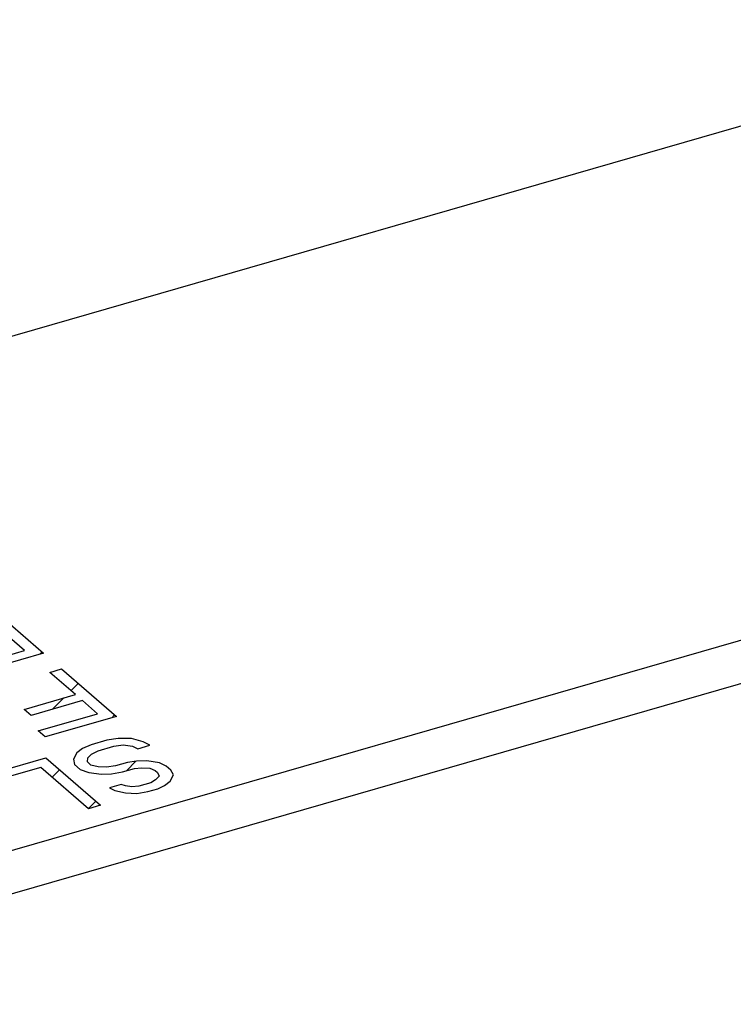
# Model space of a CAD drawing. Header units: millimetres. Extents: x 0 to 2754, y -804 to 1485.
# Tile 9 of 27: x 418 to 457, y 194 to 248. Entities that reach past the tile are written whole.
import ezdxf

# ---------------------------------------------------------------- set-up
doc = ezdxf.new("R2010")
doc.units = ezdxf.units.MM
doc.header["$LTSCALE"] = 115.5
doc.layers.get('0').update_dxf_attribs({"linetype": 'CONTINUOUS'})

msp = doc.modelspace()

# ---------------------------------------------------------------- linework, layer by layer
at = {"color": 6, "linetype": 'Continuous'}
for p, q in [((477.585, 247.742), (408.063, 227.673)), ((396.476, 196.165), (501.975, 226.62)), ((396.476, 193.792), (501.975, 224.247))]:
    msp.add_line(p, q, dxfattribs=at)
at = {"color": 7, "linetype": 'Continuous'}
for p, q in [((416.195, 215.63), (419.195, 213.032)), ((418.163, 213.176), (417.333, 213.895)), ((414.915, 212.238), (418.163, 213.176)), ((419.195, 213.032), (415.298, 211.907)), ((419.546, 211.978), (420.195, 212.166)), ((420.195, 212.166), (423.195, 209.568)), ((420.95, 210.762), (419.546, 211.978)), ((418.136, 209.95), (420.95, 210.762)), ((421.333, 210.43), (418.519, 209.618)), ((422.163, 209.712), (421.333, 210.43)), ((418.519, 209.618), (418.136, 209.95)), ((418.915, 208.774), (422.163, 209.712)), ((423.195, 209.568), (419.298, 208.443)), ((419.298, 208.443), (418.915, 208.774)), ((422.68, 208.264), (421.814, 208.014)), ((423.285, 208.365), (422.68, 208.264)), ((424.018, 208.356), (423.285, 208.365)), ((424.662, 208.173), (424.018, 208.356)), ((421.336, 207.803), (421.031, 207.567)), ((421.814, 208.014), (421.336, 207.803)), ((422.197, 207.682), (423.063, 207.932)), ((423.063, 207.932), (423.56, 208.002)), ((423.56, 208.002), (424.076, 207.93)), ((424.076, 207.93), (424.376, 207.796)), ((424.376, 207.796), (425.025, 207.983)), ((425.025, 207.983), (424.662, 208.173)), ((415.427, 206.17), (419.324, 207.295)), ((419.324, 207.295), (422.324, 204.697)), ((421.031, 207.567), (420.853, 207.221)), ((420.853, 207.221), (420.892, 206.937)), ((421.606, 207.07), (421.631, 207.298)), ((421.631, 207.298), (421.828, 207.502)), ((421.828, 207.502), (422.197, 207.682)), ((419.057, 206.776), (415.81, 205.839)), ((421.675, 204.51), (419.057, 206.776)), ((420.892, 206.937), (421.211, 206.661)), ((421.211, 206.661), (421.683, 206.502)), ((421.797, 206.904), (421.606, 207.07)), ((422.205, 206.8), (421.797, 206.904)), ((422.657, 206.784), (422.205, 206.8)), ((423.154, 206.853), (422.657, 206.784)), ((423.804, 207.041), (423.154, 206.853)), ((423.537, 206.522), (424.187, 206.709)), ((424.301, 207.111), (423.804, 207.041)), ((424.187, 206.709), (424.575, 206.748)), ((424.861, 207.125), (424.301, 207.111)), ((424.575, 206.748), (425.028, 206.731)), ((425.55, 207.029), (424.861, 207.125)), ((425.028, 206.731), (425.328, 206.596)), ((425.913, 206.839), (425.55, 207.029)), ((426.169, 206.618), (425.913, 206.839)), ((421.683, 206.502), (422.371, 206.406)), ((422.371, 206.406), (422.932, 206.421)), ((422.932, 206.421), (423.537, 206.522)), ((425.328, 206.596), (425.455, 206.486)), ((425.538, 206.289), (425.341, 206.084)), ((425.455, 206.486), (425.538, 206.289)), ((426.138, 206.019), (426.316, 206.365)), ((426.316, 206.365), (426.169, 206.618)), ((423.462, 205.837), (422.813, 205.649)), ((422.813, 205.649), (423.112, 205.515)), ((423.698, 205.757), (423.462, 205.837)), ((424.042, 205.709), (423.698, 205.757)), ((424.431, 205.748), (424.042, 205.709)), ((425.08, 205.935), (424.431, 205.748)), ((424.922, 205.447), (425.463, 205.604)), ((425.341, 206.084), (425.08, 205.935)), ((425.463, 205.604), (425.833, 205.784)), ((425.833, 205.784), (426.138, 206.019)), ((423.112, 205.515), (423.693, 205.387)), ((423.693, 205.387), (424.317, 205.346)), ((424.317, 205.346), (424.922, 205.447)), ((422.324, 204.697), (421.675, 204.51))]:
    msp.add_line(p, q, dxfattribs=at)
at = {"color": 2, "linetype": 'Continuous'}
for p, q in [((418.997, 212.975), (419.12, 213.097)), ((420.707, 210.972), (421.109, 211.374)), ((419.691, 209.957), (420.313, 210.578)), ((422.942, 209.494), (423.099, 209.651)), ((419.682, 206.235), (420.084, 206.637)), ((423.74, 206.58), (424.265, 207.106)), ((421.672, 204.512), (422.074, 204.914))]:
    msp.add_line(p, q, dxfattribs=at)

doc.saveas('drawing.dxf')
